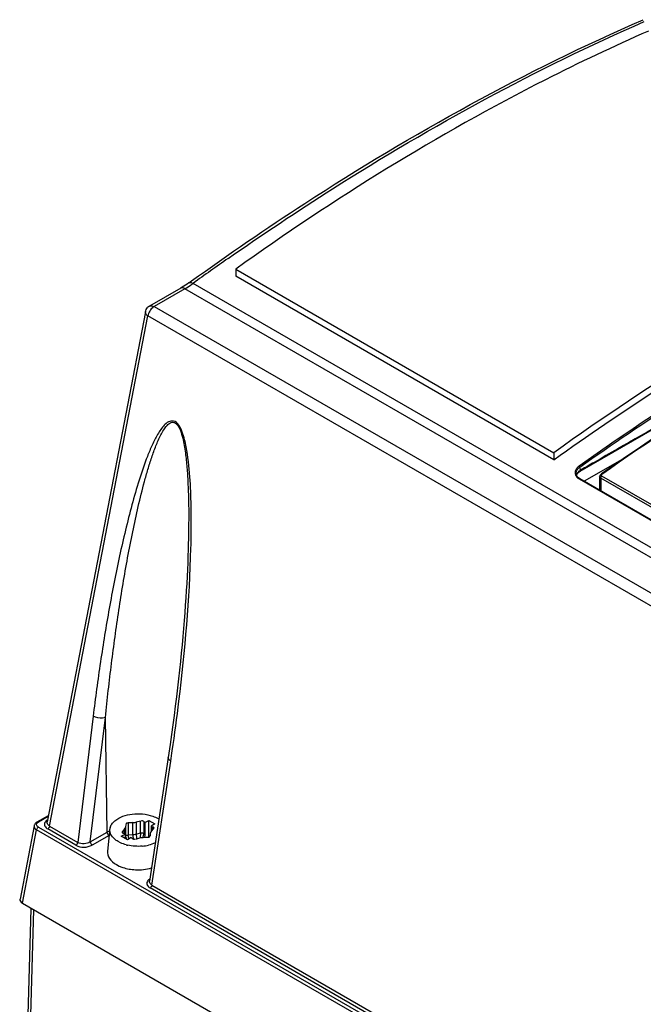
# Model space of a CAD drawing. Header units: inches. Extents: x 0 to 82.7, y 0 to 58.5.
# Tile 42 of 67: x 69.6 to 71, y 19.3 to 21.5. Entities that reach past the tile are written whole.
import ezdxf

# ---------------------------------------------------------------- set-up
doc = ezdxf.new("R2010")
doc.units = ezdxf.units.IN
doc.header["$LTSCALE"] = 4.547244
doc.header["$MEASUREMENT"] = 0
doc.layers.get('0').update_dxf_attribs({"linetype": 'CONTINUOUS'})

msp = doc.modelspace()

# ---------------------------------------------------------------- linework, layer by layer
at = {"color": 7, "linetype": 'CONTINUOUS'}
for p, q in [((70.8212, 20.4604), (71.7203, 20.9794)), ((70.045, 20.916), (70.045, 20.8999)), ((70.045, 20.916), (70.7618, 20.5021)), ((70.7618, 20.4861), (70.045, 20.8999)), ((69.9213, 20.8733), (69.8511, 20.8328)), ((69.9303, 20.8718), (69.861, 20.8318)), ((69.9205, 20.8728), (69.9205, 20.8728)), ((69.9248, 20.8754), (69.9213, 20.8733)), ((75.4936, 17.6599), (69.9303, 20.8718)), ((69.9393, 20.885), (69.9452, 20.8893)), ((75.524, 17.6652), (69.9489, 20.8839)), ((69.861, 20.8318), (75.417, 17.6241)), ((69.8416, 20.8194), (69.6203, 19.6694)), ((69.6259, 19.6601), (69.8473, 20.8105)), ((69.8478, 20.8132), (69.8473, 20.8105)), ((75.4033, 17.6028), (69.8473, 20.8105)), ((70.7618, 20.5021), (70.7618, 20.4861)), ((70.9212, 20.4901), (70.8303, 20.4376)), ((70.8129, 20.451), (70.8123, 20.4526)), ((70.8137, 20.4494), (70.8129, 20.451)), ((70.8133, 20.4503), (70.8136, 20.4524)), ((70.8189, 20.4589), (70.8212, 20.4604)), ((70.822, 20.4626), (70.8203, 20.4696)), ((70.8238, 20.4636), (70.822, 20.4626)), ((70.8653, 20.4174), (70.8653, 20.4482)), ((70.8693, 20.4542), (70.8681, 20.4533)), ((72.642, 19.4265), (70.8701, 20.4495)), ((70.8163, 20.445), (70.8191, 20.4431)), ((70.8191, 20.4431), (72.6227, 19.4019)), ((70.8203, 20.4433), (70.8202, 20.4434)), ((72.6239, 19.4021), (70.8203, 20.4433)), ((70.8676, 20.4449), (70.8676, 20.416)), ((72.6395, 19.4219), (70.8676, 20.4449)), ((69.9383, 20.298), (69.9379, 20.2835)), ((69.9385, 20.3066), (69.9383, 20.298)), ((69.9379, 20.2835), (69.9375, 20.2689)), ((69.9369, 20.254), (69.9362, 20.2388)), ((69.9375, 20.2689), (69.9369, 20.254)), ((69.9362, 20.2388), (69.9354, 20.2233)), ((69.9346, 20.2074), (69.9336, 20.1913)), ((69.9354, 20.2233), (69.9346, 20.2074)), ((69.9336, 20.1913), (69.9326, 20.1748)), ((69.9326, 20.1748), (69.9315, 20.158)), ((69.9302, 20.1408), (69.9289, 20.1234)), ((69.9315, 20.158), (69.9302, 20.1408)), ((69.9289, 20.1234), (69.9274, 20.1056)), ((69.9274, 20.1056), (69.9258, 20.0875)), ((69.9258, 20.0875), (69.9241, 20.069)), ((69.9224, 20.0503), (69.9204, 20.0312)), ((69.9241, 20.069), (69.9224, 20.0503)), ((69.9204, 20.0312), (69.9184, 20.0118)), ((69.9184, 20.0118), (69.9163, 19.9921)), ((69.9163, 19.9921), (69.914, 19.972)), ((69.914, 19.972), (69.9116, 19.9516)), ((69.9116, 19.9516), (69.909, 19.9308)), ((69.909, 19.9308), (69.9063, 19.9097)), ((69.7238, 19.9078), (69.6893, 19.6235)), ((69.7174, 19.6244), (69.7515, 19.9053)), ((69.7554, 19.6463), (69.7515, 19.9053)), ((69.9063, 19.9097), (69.9035, 19.8883)), ((69.9035, 19.8883), (69.9005, 19.8665)), ((69.9005, 19.8665), (69.8974, 19.8444)), ((69.8974, 19.8444), (69.893, 19.815)), ((69.893, 19.815), (69.8508, 19.5363)), ((69.8564, 19.527), (69.8988, 19.8068)), ((69.5977, 19.6696), (69.6232, 19.6843)), ((69.6228, 19.6821), (69.6006, 19.6693)), ((69.8303, 19.6715), (69.8211, 19.6688)), ((69.8303, 19.6448), (69.8303, 19.6715)), ((69.8404, 19.6681), (69.8491, 19.6731)), ((69.8491, 19.6352), (69.8491, 19.6731)), ((69.8491, 19.6731), (69.863, 19.6651)), ((69.5908, 19.6608), (69.5591, 19.4957)), ((69.5646, 19.4865), (69.5964, 19.6517)), ((69.5911, 19.6619), (69.5908, 19.6608)), ((73.8951, 17.1699), (69.5964, 19.6517)), ((69.599, 19.6682), (69.6006, 19.6693)), ((69.6005, 19.6581), (73.8992, 17.1763)), ((69.6852, 19.6171), (69.6217, 19.6537)), ((69.6259, 19.6601), (69.6893, 19.6235)), ((69.7946, 19.6535), (69.7899, 19.6481)), ((69.7946, 19.6437), (69.7946, 19.6535)), ((69.7973, 19.664), (69.7967, 19.658)), ((69.7967, 19.658), (69.7967, 19.6314)), ((69.8132, 19.6675), (69.8029, 19.6672)), ((69.8029, 19.6672), (69.8029, 19.6406)), ((69.8132, 19.6409), (69.8132, 19.6675)), ((69.8211, 19.6688), (69.8211, 19.6421)), ((69.838, 19.6703), (69.838, 19.6436)), ((69.838, 19.6703), (69.8404, 19.6681)), ((69.8404, 19.6681), (69.8404, 19.6415)), ((69.863, 19.6651), (69.8543, 19.6601)), ((69.8543, 19.6601), (69.8543, 19.649)), ((69.8543, 19.6601), (69.8581, 19.6587)), ((69.8555, 19.649), (69.8602, 19.6543)), ((69.8581, 19.652), (69.8581, 19.6587)), ((69.7174, 19.6244), (69.7554, 19.6463)), ((69.7597, 19.6393), (69.7215, 19.6173)), ((69.761, 19.6483), (69.7563, 19.6038)), ((69.787, 19.6373), (69.7957, 19.6423)), ((69.801, 19.6293), (69.787, 19.6373)), ((69.7899, 19.6481), (69.7899, 19.6466)), ((69.7957, 19.6423), (69.7919, 19.6437)), ((69.7957, 19.6423), (69.7957, 19.6323)), ((69.7967, 19.6314), (69.7972, 19.6364)), ((69.7974, 19.6352), (69.7979, 19.6331)), ((69.8096, 19.6343), (69.801, 19.6293)), ((69.8029, 19.6406), (69.8132, 19.6409)), ((69.8029, 19.6386), (69.8029, 19.6406)), ((69.8121, 19.6321), (69.8096, 19.6343)), ((69.8193, 19.6417), (69.8205, 19.6424)), ((69.8197, 19.6309), (69.8289, 19.6336)), ((69.8211, 19.6421), (69.8303, 19.6448)), ((69.8303, 19.6448), (69.83, 19.6339)), ((69.8369, 19.6349), (69.8377, 19.6396)), ((69.8369, 19.6349), (69.8472, 19.6352)), ((69.8379, 19.6417), (69.838, 19.6436)), ((69.838, 19.6436), (69.8404, 19.6415)), ((69.8403, 19.6394), (69.8394, 19.6349)), ((69.8404, 19.6415), (69.8403, 19.6394)), ((69.8528, 19.6384), (69.8533, 19.6444)), ((69.7858, 19.6223), (69.7801, 19.6253)), ((69.7763, 19.5733), (69.7825, 19.5701)), ((71.6061, 18.5081), (69.8523, 19.5206)), ((69.8564, 19.527), (71.6102, 18.5145)), ((69.5622, 18.7386), (69.5844, 19.4735)), ((69.5646, 19.4865), (73.9588, 16.9496)), ((69.5681, 18.7331), (69.5904, 19.4716))]:
    msp.add_line(p, q, dxfattribs=at)
for points in [[(69.9319, 20.8799), (69.9283, 20.8776), (69.9248, 20.8754)], [(69.9393, 20.885), (69.9356, 20.8824), (69.9319, 20.8799)], [(70.8198, 20.4708), (70.8195, 20.4711), (70.8193, 20.4713), (70.819, 20.4715), (70.8188, 20.4717)], [(70.8203, 20.4696), (70.8203, 20.4698), (70.8202, 20.47), (70.8201, 20.4702), (70.8199, 20.4705), (70.8198, 20.4708)], [(70.8136, 20.4524), (70.8147, 20.4546), (70.8165, 20.4568), (70.8189, 20.4589)], [(70.8203, 20.4433), (70.8194, 20.4439), (70.8177, 20.4451), (70.8161, 20.4465), (70.8148, 20.4479), (70.8138, 20.4493)], [(70.8681, 20.4533), (70.8677, 20.453), (70.8669, 20.4523), (70.8662, 20.4514), (70.8657, 20.4504), (70.8654, 20.4494), (70.8653, 20.4484), (70.8653, 20.4482)], [(70.8202, 20.4434), (70.8201, 20.4434), (70.8199, 20.4434), (70.8196, 20.4434), (70.8194, 20.4433), (70.8191, 20.4431)], [(69.5977, 19.6696), (69.5968, 19.669), (69.5954, 19.668), (69.5942, 19.6669), (69.5931, 19.6657), (69.5923, 19.6645), (69.5916, 19.6632), (69.5911, 19.6619)]]:
    msp.add_lwpolyline(points, dxfattribs=at)
for centre, radius, start, end in [((73.8407, 15.4919), 6.6498, 124.98315, 125.82015), ((69.8221, 21.0588), 0.2161, 300.0601, 304.6141), ((69.8111, 21.0751), 0.2357, 304.5568, 305.1707), ((69.8084, 21.079), 0.2404, 305.1706, 305.7765), ((69.8609, 20.8158), 0.0196, 120.0109, 136.3709), ((73.0745, 16.5819), 4.487, 119.6801, 120.1069), ((70.8249, 20.456), 0.013, 195.4389, 203.4693), ((70.8256, 20.4563), 0.0138, 203.4692, 210.5521), ((70.8353, 20.4483), 0.026, 125.1368, 132.0783), ((67.5418, 20.352), 2.4033, 358.4531, 359.1602), ((65.5063, 20.4722), 4.4426, 351.3863, 351.6895), ((69.5968, 19.6596), 0.00612, 169.2954, 179.9214), ((69.8042, 19.5616), 0.0978, 116.1561, 119.9573), ((69.7835, 19.6511), 0.022, 165.8848, 173.8478), ((70.0258, 19.6422), 0.2047, 180.0274, 180.7667), ((70.1245, 19.6436), 0.3034, 180.7839, 182.3036), ((69.8, 19.6442), 0.038, 353.0434, 356.2187), ((69.8223, 19.7074), 0.0927, 255.0508, 257.1757), ((69.8255, 19.7196), 0.105, 275.0081, 278.9437), ((69.8264, 19.7133), 0.0987, 278.9446, 283.0582)]:
    msp.add_arc(centre, radius, start, end, dxfattribs=at)
msp.add_ellipse((69.5789, 19.4946), major_axis=(0.02, 0.0002), ratio=0.571146, start_param=3.028759, end_param=3.909543, dxfattribs=at)
for points, knots in [([(69.9452, 20.8893), (70.029, 20.9496), (70.3527, 21.1715), (70.6981, 21.3631), (70.9634, 21.4785)], [0, 0, 0, 0, 0.262886, 1, 1, 1, 1]), ([(70.0281, 20.9402), (70.1054, 20.9943), (70.4046, 21.1942), (70.7221, 21.3677), (70.9655, 21.4741)], [0, 0, 0, 0, 0.262105, 1, 1, 1, 1]), ([(70.9748, 21.4528), (70.8964, 21.4184), (70.5726, 21.2648), (70.2667, 21.0748), (70.045, 20.916)], [0, 0, 0, 0, 0.238876, 1, 1, 1, 1]), ([(71.6916, 21.039), (71.6132, 21.0046), (71.2895, 20.8509), (70.9835, 20.6609), (70.7618, 20.5021)], [0, 0, 0, 0, 0.238876, 1, 1, 1, 1]), ([(70.7618, 20.4861), (70.8379, 20.5405), (71.1338, 20.7424), (71.4493, 20.9166), (71.6916, 21.0229)], [0, 0, 0, 0, 0.261233, 1, 1, 1, 1]), ([(71.7154, 20.9901), (71.6399, 20.9565), (71.3283, 20.8072), (71.0332, 20.6244), (70.8191, 20.472)], [0, 0, 0, 0, 0.239274, 1, 1, 1, 1]), ([(70.8203, 20.4696), (70.9654, 20.5722), (71.2552, 20.7613), (71.5634, 20.919), (71.7166, 20.9876)], [0, 0, 0, 0, 0.514256, 1, 1, 1, 1]), ([(71.6991, 20.9689), (71.5584, 20.8868), (71.276, 20.7245), (70.9942, 20.561), (70.8527, 20.4803)], [0, 0, 0, 0, 0.500017, 1, 1, 1, 1]), ([(71.7302, 20.952), (71.6577, 20.9193), (71.3589, 20.775), (71.0753, 20.5998), (70.8693, 20.4542)], [0, 0, 0, 0, 0.239713, 1, 1, 1, 1]), ([(71.7378, 20.9543), (71.6647, 20.9215), (71.3634, 20.7764), (71.0776, 20.5999), (70.8701, 20.4531)], [0, 0, 0, 0, 0.239606, 1, 1, 1, 1]), ([(69.9393, 20.885), (69.9411, 20.8864), (69.9452, 20.8859), (69.948, 20.8845), (69.9489, 20.8839)], [0, 0, 0, 0, 0.686013, 1, 1, 1, 1]), ([(69.8473, 20.8105), (69.8463, 20.8111), (69.8435, 20.8132), (69.8412, 20.817), (69.8416, 20.8194)], [0, 0, 0, 0, 0.314704, 1, 1, 1, 1]), ([(69.9448, 20.3168), (69.9454, 20.3605), (69.9449, 20.4261), (69.9363, 20.5055), (69.9266, 20.5462), (69.9129, 20.576), (69.8927, 20.5725), (69.8838, 20.5642), (69.8759, 20.5544), (69.8666, 20.5395), (69.8565, 20.5193), (69.8422, 20.4849), (69.8269, 20.4399), (69.8108, 20.3842), (69.7964, 20.3271), (69.7787, 20.2494), (69.7594, 20.1505), (69.7398, 20.0299), (69.7288, 19.9487), (69.7238, 19.9078)], [0, 0, 0, 0, 0.135437, 0.205242, 0.241091, 0.27357, 0.285643, 0.297994, 0.310984, 0.324437, 0.352251, 0.38087, 0.439568, 0.499529, 0.560349, 0.621821, 0.746285, 0.872413, 1, 1, 1, 1]), ([(69.7515, 19.9053), (69.7556, 19.9459), (69.7647, 20.0266), (69.7813, 20.1467), (69.7976, 20.2454), (69.8127, 20.3233), (69.8251, 20.3806), (69.8368, 20.4276), (69.8472, 20.4644), (69.8556, 20.4913), (69.865, 20.5174), (69.874, 20.5381), (69.8825, 20.5534), (69.8897, 20.5634), (69.8975, 20.5705), (69.9063, 20.5711), (69.915, 20.5648), (69.9209, 20.5518), (69.9275, 20.53), (69.9321, 20.5019), (69.9355, 20.4686), (69.9395, 20.4036), (69.9395, 20.3496), (69.9385, 20.3066)], [0, 0, 0, 0, 0.126848, 0.25244, 0.376583, 0.437984, 0.498802, 0.558843, 0.588467, 0.617722, 0.64646, 0.674386, 0.687859, 0.700779, 0.712851, 0.719017, 0.726531, 0.74428, 0.762328, 0.797652, 0.832247, 0.866363, 1, 1, 1, 1]), ([(70.8191, 20.472), (70.8157, 20.4696), (70.8097, 20.4637), (70.8095, 20.4549), (70.8109, 20.4517)], [0, 0, 0, 0, 0.545272, 1, 1, 1, 1]), ([(70.822, 20.4626), (70.8207, 20.4619), (70.8165, 20.4593), (70.8132, 20.4544), (70.8132, 20.4508)], [0, 0, 0, 0, 0.294788, 1, 1, 1, 1]), ([(70.822, 20.4626), (70.8221, 20.4622), (70.822, 20.4614), (70.8214, 20.4607), (70.8211, 20.4606)], [0, 0, 0, 0, 0.532173, 1, 1, 1, 1]), ([(70.8676, 20.4449), (70.8669, 20.4453), (70.8658, 20.4462), (70.8649, 20.4475), (70.8648, 20.4482)], [0, 0, 0, 0, 0.541387, 1, 1, 1, 1]), ([(70.8701, 20.4531), (70.8697, 20.4533), (70.8691, 20.4536), (70.8683, 20.4535), (70.8681, 20.4533)], [0, 0, 0, 0, 0.593114, 1, 1, 1, 1]), ([(70.8701, 20.4495), (70.8695, 20.4499), (70.8687, 20.4513), (70.8695, 20.4527), (70.8701, 20.4531)], [0, 0, 0, 0, 0.486604, 1, 1, 1, 1]), ([(69.9022, 19.8301), (69.9077, 19.8673), (69.9278, 20.019), (69.9411, 20.1718), (69.9442, 20.2872)], [0, 0, 0, 0, 0.246008, 1, 1, 1, 1]), ([(69.7515, 19.9053), (69.7495, 19.9045), (69.7402, 19.9028), (69.7302, 19.9043), (69.7238, 19.9078)], [0, 0, 0, 0, 0.229599, 1, 1, 1, 1]), ([(69.8988, 19.8068), (69.8978, 19.8074), (69.8951, 19.8092), (69.8927, 19.8127), (69.893, 19.815)], [0, 0, 0, 0, 0.318437, 1, 1, 1, 1]), ([(69.622, 19.6746), (69.6192, 19.673), (69.6143, 19.6692), (69.6141, 19.6626), (69.6152, 19.6603)], [0, 0, 0, 0, 0.551327, 1, 1, 1, 1]), ([(69.7728, 19.6721), (69.7836, 19.6811), (69.8134, 19.6902), (69.8435, 19.6877), (69.8582, 19.6825)], [0, 0, 0, 0, 0.47389, 1, 1, 1, 1]), ([(69.6005, 19.6581), (69.5987, 19.6591), (69.5951, 19.6625), (69.5975, 19.6669), (69.599, 19.6682)], [0, 0, 0, 0, 0.52177, 1, 1, 1, 1]), ([(69.5975, 19.6699), (69.5978, 19.67), (69.5989, 19.67), (69.5994, 19.6691), (69.5998, 19.6686)], [0, 0, 0, 0, 0.344096, 1, 1, 1, 1]), ([(69.6259, 19.6601), (69.6249, 19.6607), (69.6218, 19.6627), (69.6198, 19.6668), (69.6203, 19.6694)], [0, 0, 0, 0, 0.296784, 1, 1, 1, 1]), ([(69.7801, 19.6253), (69.7771, 19.627), (69.7676, 19.6333), (69.7607, 19.6454), (69.7616, 19.6535)], [0, 0, 0, 0, 0.298517, 1, 1, 1, 1]), ([(69.8029, 19.6672), (69.8016, 19.6672), (69.8001, 19.6671), (69.7978, 19.6659), (69.7985, 19.6649), (69.7988, 19.6647)], [0, 0, 0, 0, 0.598561, 0.795234, 1, 1, 1, 1]), ([(69.861, 19.6558), (69.8611, 19.6563), (69.8607, 19.6577), (69.8591, 19.6576), (69.8583, 19.6576)], [0, 0, 0, 0, 0.364932, 1, 1, 1, 1]), ([(69.8602, 19.6543), (69.8604, 19.6545), (69.8607, 19.655), (69.8609, 19.6555), (69.861, 19.6558)], [0, 0, 0, 0, 0.502473, 1, 1, 1, 1]), ([(69.7891, 19.6466), (69.789, 19.6462), (69.7894, 19.6447), (69.791, 19.6448), (69.7917, 19.6448)], [0, 0, 0, 0, 0.364932, 1, 1, 1, 1]), ([(69.7899, 19.6481), (69.7897, 19.6479), (69.7894, 19.6474), (69.7891, 19.6469), (69.7891, 19.6466)], [0, 0, 0, 0, 0.502473, 1, 1, 1, 1]), ([(69.7973, 19.6373), (69.7974, 19.6386), (69.7992, 19.6405), (69.8012, 19.64), (69.8018, 19.6397)], [0, 0, 0, 0, 0.653218, 1, 1, 1, 1]), ([(69.8472, 19.6352), (69.8485, 19.6352), (69.85, 19.6353), (69.8523, 19.6365), (69.8516, 19.6375), (69.8512, 19.6378)], [0, 0, 0, 0, 0.598561, 0.795234, 1, 1, 1, 1]), ([(69.8533, 19.6444), (69.8534, 19.6449), (69.8535, 19.646), (69.854, 19.647), (69.8543, 19.6474)], [0, 0, 0, 0, 0.486718, 1, 1, 1, 1]), ([(69.8543, 19.6474), (69.8545, 19.6477), (69.855, 19.6481), (69.8556, 19.6485), (69.8559, 19.6486)], [0, 0, 0, 0, 0.456486, 1, 1, 1, 1]), ([(69.7563, 19.6038), (69.7557, 19.5982), (69.7597, 19.5849), (69.7702, 19.5768), (69.7763, 19.5733)], [0, 0, 0, 0, 0.447664, 1, 1, 1, 1]), ([(69.7825, 19.5701), (69.7852, 19.5689), (69.7969, 19.5643), (69.8095, 19.5622), (69.8191, 19.5618)], [0, 0, 0, 0, 0.235609, 1, 1, 1, 1]), ([(69.8515, 19.541), (69.8505, 19.5403), (69.8473, 19.5379), (69.8449, 19.5339), (69.8449, 19.5311)], [0, 0, 0, 0, 0.290983, 1, 1, 1, 1]), ([(69.8449, 19.5311), (69.8449, 19.5304), (69.845, 19.5291), (69.8454, 19.5278), (69.8457, 19.5272)], [0, 0, 0, 0, 0.491905, 1, 1, 1, 1]), ([(69.8564, 19.527), (69.8554, 19.5276), (69.8524, 19.5296), (69.8504, 19.5336), (69.8508, 19.5362)], [0, 0, 0, 0, 0.294528, 1, 1, 1, 1])]:
    msp.add_open_spline(points, degree=3, knots=knots, dxfattribs=at)
for points in [[(69.9303, 20.8718), (69.9275, 20.8735), (69.9234, 20.8744), (69.9205, 20.8728)], [(69.8416, 20.8194), (69.8423, 20.8231), (69.8442, 20.8266), (69.8467, 20.8293)], [(69.8511, 20.8328), (69.854, 20.8344), (69.8581, 20.8334), (69.861, 20.8318)], [(69.861, 20.8318), (69.8577, 20.8299), (69.855, 20.8271), (69.8529, 20.8241)], [(69.8529, 20.8241), (69.8505, 20.8208), (69.8488, 20.8171), (69.8478, 20.8132)], [(70.8109, 20.4517), (70.8121, 20.4491), (70.8141, 20.4468), (70.8163, 20.445)], [(70.8123, 20.4526), (70.8114, 20.456), (70.8122, 20.4601), (70.814, 20.4631)], [(70.8207, 20.4427), (70.8179, 20.4443), (70.8153, 20.4466), (70.8137, 20.4493)], [(70.814, 20.4631), (70.8151, 20.4648), (70.8164, 20.4663), (70.8179, 20.4676)], [(70.8676, 20.4449), (70.8676, 20.4467), (70.8686, 20.4485), (70.8701, 20.4495)], [(69.7659, 19.6646), (69.7678, 19.6674), (69.7702, 19.67), (69.7728, 19.6721)], [(69.838, 19.6703), (69.8365, 19.6716), (69.8333, 19.6726), (69.8321, 19.671)], [(69.8582, 19.6825), (69.8622, 19.6811), (69.8662, 19.6793), (69.87, 19.6772)], [(69.5907, 19.6596), (69.5907, 19.6564), (69.5936, 19.6534), (69.5964, 19.6517)], [(69.6005, 19.6581), (69.5988, 19.6571), (69.5964, 19.6546), (69.5975, 19.653)], [(69.6152, 19.6603), (69.6165, 19.6575), (69.6191, 19.6553), (69.6217, 19.6537)], [(69.6259, 19.6601), (69.6256, 19.6582), (69.6244, 19.6546), (69.6225, 19.6553)], [(69.7621, 19.6565), (69.7629, 19.6594), (69.7642, 19.6621), (69.7659, 19.6646)], [(69.7967, 19.658), (69.7966, 19.6564), (69.7956, 19.6545), (69.7941, 19.6538)], [(69.8211, 19.6688), (69.8187, 19.668), (69.816, 19.6674), (69.8135, 19.668)], [(69.7595, 19.6392), (69.7577, 19.6403), (69.7549, 19.6433), (69.7564, 19.6448)], [(69.8045, 19.6314), (69.8038, 19.6337), (69.8032, 19.6361), (69.8029, 19.6386)], [(69.8121, 19.6321), (69.8135, 19.6308), (69.8167, 19.6298), (69.818, 19.6314)], [(69.8132, 19.6409), (69.8153, 19.6409), (69.8174, 19.641), (69.8193, 19.6417)], [(69.8132, 19.6409), (69.8132, 19.6375), (69.8138, 19.6341), (69.8146, 19.6309)], [(69.8289, 19.6336), (69.8314, 19.6344), (69.8341, 19.635), (69.8366, 19.6345)], [(69.8303, 19.6448), (69.8323, 19.6454), (69.8365, 19.6457), (69.8362, 19.6437)], [(69.6852, 19.6171), (69.6869, 19.6181), (69.6893, 19.6206), (69.6883, 19.6222)], [(69.6852, 19.6171), (69.6957, 19.6111), (69.7111, 19.6112), (69.7215, 19.6173)], [(69.7174, 19.6244), (69.7095, 19.6194), (69.6974, 19.6188), (69.6893, 19.6235)], [(69.7174, 19.6244), (69.7174, 19.6223), (69.7187, 19.6184), (69.7207, 19.619)], [(69.7984, 19.6179), (69.7941, 19.619), (69.7898, 19.6205), (69.7858, 19.6223)], [(69.8346, 19.6149), (69.8237, 19.614), (69.8124, 19.6146), (69.8017, 19.6171)], [(69.8639, 19.6222), (69.859, 19.62), (69.8539, 19.6184), (69.8487, 19.6172)], [(69.8191, 19.5618), (69.8312, 19.5611), (69.8436, 19.5624), (69.8553, 19.5657)], [(69.8457, 19.5272), (69.847, 19.5244), (69.8496, 19.5222), (69.8523, 19.5206)], [(69.8564, 19.527), (69.8561, 19.5251), (69.8549, 19.5216), (69.853, 19.5222)]]:
    msp.add_open_spline(points, degree=3, dxfattribs=at)

doc.saveas('drawing.dxf')
